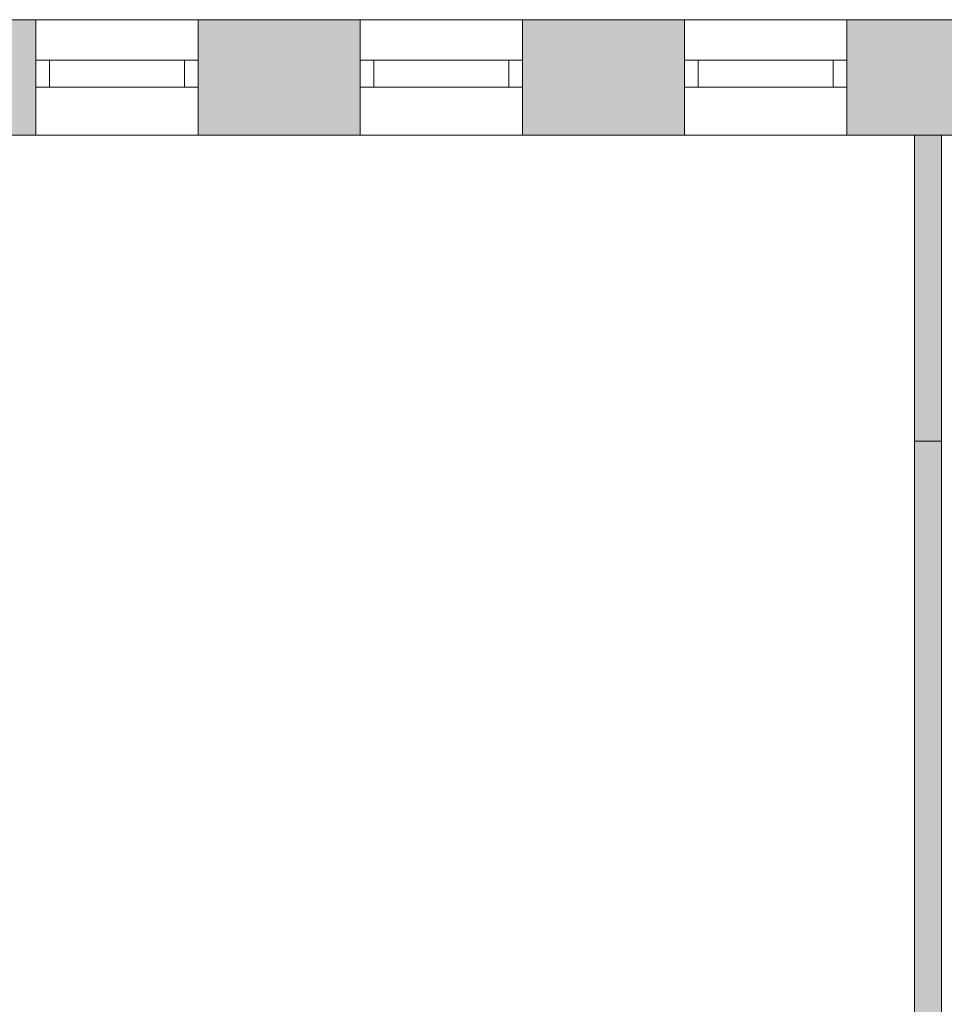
# Model space of a CAD drawing. Header units: inches. Extents: x 15 to 546804, y -66 to 267312.
# Tile 155 of 256: x 472019 to 475439, y 56903 to 60548. Entities that reach past the tile are written whole.
import ezdxf

# ---------------------------------------------------------------- set-up
doc = ezdxf.new("R2010")
doc.units = ezdxf.units.IN
doc.header["$MEASUREMENT"] = 0

msp = doc.modelspace()

# ---------------------------------------------------------------- hatches: boundary and pattern name
at = {"lineweight": 20}
h = msp.add_hatch(color=7, dxfattribs=at)
h.dxf.hatch_style = 1
h.paths.add_polyline_path([(471478.6, 60120.3), (472078.6, 60120.3), (472078.6, 60547.8), (471478.6, 60547.8)])
h = msp.add_hatch(color=7, dxfattribs=at)
h.dxf.hatch_style = 1
h.paths.add_polyline_path([(472678.6, 60120.3), (473278.6, 60120.3), (473278.6, 60547.8), (472678.6, 60547.8)])
h = msp.add_hatch(color=7, dxfattribs=at)
h.dxf.hatch_style = 1
h.paths.add_polyline_path([(473878.6, 60120.3), (474478.6, 60120.3), (474478.6, 60547.8), (473878.6, 60547.8)])
h = msp.add_hatch(color=7, dxfattribs=at)
h.dxf.hatch_style = 1
h.paths.add_polyline_path([(475078.6, 60120.3), (484338.6, 60120.3), (484338.6, 60547.8), (475078.6, 60547.8)])
h = msp.add_hatch(color=7, dxfattribs=at)
h.dxf.hatch_style = 1
h.paths.add_polyline_path([(475428.6, 60120.3), (475328, 60120.3), (475328, 53045.3), (475428.6, 53045.3)])

# ---------------------------------------------------------------- linework, layer by layer
at = {"color": 7, "lineweight": 20}
for p, q in [((456180.6, 60547.8, 7500), (484338.6, 60547.8, 7500)), ((475078.6, 60547.8, 3000), (456180.6, 60547.8, 3000)), ((472078.6, 60547.8, 6376.5), (472678.6, 60547.8, 6376.5)), ((472078.6, 60547.8, 4476.5), (472078.6, 60547.8, 6376.5)), ((472078.6, 60547.8, 4476.5), (472078.6, 60247.8, 4476.5)), ((472078.6, 60547.8, 6376.5), (472078.6, 60120.3, 6376.5)), ((472078.6, 60547.8, 4476.5), (472678.6, 60547.8, 4476.5)), ((472678.6, 60547.8, 6376.5), (472678.6, 60547.8, 4476.5)), ((472678.6, 60547.8, 4476.5), (472678.6, 60247.8, 4476.5)), ((472678.6, 60547.8, 6376.5), (472678.6, 60120.3, 6376.5)), ((473278.6, 60547.8, 4476.5), (473278.6, 60547.8, 6376.5)), ((473278.6, 60547.8, 6376.5), (473878.6, 60547.8, 6376.5)), ((473278.6, 60547.8, 4476.5), (473278.6, 60247.8, 4476.5)), ((473278.6, 60547.8, 6376.5), (473278.6, 60120.3, 6376.5)), ((473278.6, 60547.8, 4476.5), (473878.6, 60547.8, 4476.5)), ((473878.6, 60547.8, 6376.5), (473878.6, 60547.8, 4476.5)), ((473878.6, 60547.8, 4476.5), (473878.6, 60247.8, 4476.5)), ((473878.6, 60547.8, 6376.5), (473878.6, 60120.3, 6376.5)), ((474478.6, 60547.8, 4476.5), (474478.6, 60547.8, 6376.5)), ((474478.6, 60547.8, 6376.5), (475078.6, 60547.8, 6376.5)), ((474478.6, 60547.8, 4476.5), (474478.6, 60247.8, 4476.5)), ((474478.6, 60547.8, 6376.5), (474478.6, 60120.3, 6376.5)), ((474478.6, 60547.8, 4476.5), (475078.6, 60547.8, 4476.5)), ((475078.6, 60547.8), (475078.6, 60547.8, 3000)), ((484338.6, 60547.8), (475078.6, 60547.8)), ((475078.6, 60547.8, 3000), (475078.6, 60120.3, 3000)), ((475078.6, 60547.8), (475078.6, 60120.3)), ((475078.6, 60547.8, 6376.5), (475078.6, 60547.8, 4476.5)), ((475078.6, 60547.8, 4476.5), (475078.6, 60120.3, 4476.5)), ((475078.6, 60547.8, 6376.5), (475078.6, 60120.3, 6376.5)), ((472078.6, 60397.8, 6376.5), (472078.6, 60397.8, 4476.5)), ((472078.6, 60397.8, 4476.5), (472678.6, 60397.8, 4476.5)), ((472678.6, 60397.8, 6376.5), (472078.6, 60397.8, 6376.5)), ((472078.6, 60297.8, 4476.5), (472078.6, 60397.8, 4476.5)), ((472078.6, 60297.8, 6376.5), (472078.6, 60397.8, 6376.5)), ((472128.6, 60397.8, 4526.5), (472128.6, 60397.8, 6326.5)), ((472128.6, 60397.8, 6326.5), (472628.6, 60397.8, 6326.5)), ((472628.6, 60397.8, 4526.5), (472128.6, 60397.8, 4526.5)), ((472128.6, 60297.8, 6326.5), (472128.6, 60397.8, 6326.5)), ((472128.6, 60297.8, 4526.5), (472128.6, 60397.8, 4526.5)), ((472628.6, 60397.8, 6326.5), (472628.6, 60397.8, 4526.5)), ((472628.6, 60297.8, 6326.5), (472628.6, 60397.8, 6326.5)), ((472628.6, 60297.8, 4526.5), (472628.6, 60397.8, 4526.5)), ((472678.6, 60397.8, 4476.5), (472678.6, 60397.8, 6376.5)), ((472678.6, 60297.8, 4476.5), (472678.6, 60397.8, 4476.5)), ((472678.6, 60297.8, 6376.5), (472678.6, 60397.8, 6376.5)), ((473278.6, 60397.8, 6376.5), (473278.6, 60397.8, 4476.5)), ((473278.6, 60397.8, 4476.5), (473878.6, 60397.8, 4476.5)), ((473878.6, 60397.8, 6376.5), (473278.6, 60397.8, 6376.5)), ((473278.6, 60297.8, 4476.5), (473278.6, 60397.8, 4476.5)), ((473278.6, 60297.8, 6376.5), (473278.6, 60397.8, 6376.5)), ((473328.6, 60397.8, 4526.5), (473328.6, 60397.8, 6326.5)), ((473328.6, 60397.8, 6326.5), (473828.6, 60397.8, 6326.5)), ((473828.6, 60397.8, 4526.5), (473328.6, 60397.8, 4526.5)), ((473328.6, 60297.8, 6326.5), (473328.6, 60397.8, 6326.5)), ((473328.6, 60297.8, 4526.5), (473328.6, 60397.8, 4526.5)), ((473828.6, 60397.8, 6326.5), (473828.6, 60397.8, 4526.5)), ((473828.6, 60297.8, 6326.5), (473828.6, 60397.8, 6326.5)), ((473828.6, 60297.8, 4526.5), (473828.6, 60397.8, 4526.5)), ((473878.6, 60397.8, 4476.5), (473878.6, 60397.8, 6376.5)), ((473878.6, 60297.8, 4476.5), (473878.6, 60397.8, 4476.5)), ((473878.6, 60297.8, 6376.5), (473878.6, 60397.8, 6376.5)), ((474478.6, 60397.8, 6376.5), (474478.6, 60397.8, 4476.5)), ((474478.6, 60397.8, 4476.5), (475078.6, 60397.8, 4476.5)), ((475078.6, 60397.8, 6376.5), (474478.6, 60397.8, 6376.5)), ((474478.6, 60297.8, 4476.5), (474478.6, 60397.8, 4476.5)), ((474478.6, 60297.8, 6376.5), (474478.6, 60397.8, 6376.5)), ((474528.6, 60397.8, 4526.5), (474528.6, 60397.8, 6326.5)), ((474528.6, 60397.8, 6326.5), (475028.6, 60397.8, 6326.5)), ((475028.6, 60397.8, 4526.5), (474528.6, 60397.8, 4526.5)), ((474528.6, 60297.8, 6326.5), (474528.6, 60397.8, 6326.5)), ((474528.6, 60297.8, 4526.5), (474528.6, 60397.8, 4526.5)), ((475028.6, 60397.8, 6326.5), (475028.6, 60397.8, 4526.5)), ((475028.6, 60297.8, 6326.5), (475028.6, 60397.8, 6326.5)), ((475028.6, 60297.8, 4526.5), (475028.6, 60397.8, 4526.5)), ((475078.6, 60397.8, 4476.5), (475078.6, 60397.8, 6376.5)), ((475078.6, 60297.8, 4476.5), (475078.6, 60397.8, 4476.5)), ((475078.6, 60297.8, 6376.5), (475078.6, 60397.8, 6376.5)), ((472078.6, 60297.8, 6376.5), (472078.6, 60297.8, 4476.5)), ((472078.6, 60297.8, 4476.5), (472678.6, 60297.8, 4476.5)), ((472678.6, 60297.8, 6376.5), (472078.6, 60297.8, 6376.5)), ((472128.6, 60297.8, 6326.5), (472628.6, 60297.8, 6326.5)), ((472628.6, 60297.8, 4526.5), (472128.6, 60297.8, 4526.5)), ((472128.6, 60297.8, 4526.5), (472128.6, 60297.8, 6326.5)), ((472128.6, 60297.8, 4526.5), (472128.6, 60297.8, 6326.5)), ((472628.6, 60297.8, 4526.5), (472128.6, 60297.8, 4526.5)), ((472128.6, 60297.8, 6326.5), (472628.6, 60297.8, 6326.5)), ((472628.6, 60297.8, 6326.5), (472628.6, 60297.8, 4526.5)), ((472628.6, 60297.8, 6326.5), (472628.6, 60297.8, 4526.5)), ((472678.6, 60297.8, 4476.5), (472678.6, 60297.8, 6376.5)), ((473278.6, 60297.8, 6376.5), (473278.6, 60297.8, 4476.5)), ((473278.6, 60297.8, 4476.5), (473878.6, 60297.8, 4476.5)), ((473878.6, 60297.8, 6376.5), (473278.6, 60297.8, 6376.5)), ((473328.6, 60297.8, 6326.5), (473828.6, 60297.8, 6326.5)), ((473828.6, 60297.8, 4526.5), (473328.6, 60297.8, 4526.5)), ((473328.6, 60297.8, 4526.5), (473328.6, 60297.8, 6326.5)), ((473328.6, 60297.8, 4526.5), (473328.6, 60297.8, 6326.5)), ((473828.6, 60297.8, 4526.5), (473328.6, 60297.8, 4526.5)), ((473328.6, 60297.8, 6326.5), (473828.6, 60297.8, 6326.5)), ((473828.6, 60297.8, 6326.5), (473828.6, 60297.8, 4526.5)), ((473828.6, 60297.8, 6326.5), (473828.6, 60297.8, 4526.5)), ((473878.6, 60297.8, 4476.5), (473878.6, 60297.8, 6376.5)), ((474478.6, 60297.8, 6376.5), (474478.6, 60297.8, 4476.5)), ((474478.6, 60297.8, 4476.5), (475078.6, 60297.8, 4476.5)), ((475078.6, 60297.8, 6376.5), (474478.6, 60297.8, 6376.5)), ((474528.6, 60297.8, 6326.5), (475028.6, 60297.8, 6326.5)), ((475028.6, 60297.8, 4526.5), (474528.6, 60297.8, 4526.5)), ((474528.6, 60297.8, 4526.5), (474528.6, 60297.8, 6326.5)), ((474528.6, 60297.8, 4526.5), (474528.6, 60297.8, 6326.5)), ((475028.6, 60297.8, 4526.5), (474528.6, 60297.8, 4526.5)), ((474528.6, 60297.8, 6326.5), (475028.6, 60297.8, 6326.5)), ((475028.6, 60297.8, 6326.5), (475028.6, 60297.8, 4526.5)), ((475028.6, 60297.8, 6326.5), (475028.6, 60297.8, 4526.5)), ((475078.6, 60297.8, 4476.5), (475078.6, 60297.8, 6376.5)), ((472078.6, 60247.8, 4476.5), (472078.6, 60120.3, 4476.5)), ((472678.6, 60247.8, 4476.5), (472678.6, 60120.3, 4476.5)), ((473278.6, 60247.8, 4476.5), (473278.6, 60120.3, 4476.5)), ((473878.6, 60247.8, 4476.5), (473878.6, 60120.3, 4476.5)), ((474478.6, 60247.8, 4476.5), (474478.6, 60120.3, 4476.5)), ((475078.6, 60247.8), (475078.6, 60247.8, 3500)), ((456180.6, 60120.3, 7500), (484338.6, 60120.3, 7500)), ((475078.6, 60120.3, 3000), (456180.6, 60120.3, 3000)), ((473878.6, 60120.3, 4476.5), (473278.6, 60120.3, 4476.5)), ((473278.6, 60120.3, 4476.5), (473278.6, 60120.3, 6376.5)), ((473278.6, 60120.3, 6376.5), (473878.6, 60120.3, 6376.5)), ((473878.6, 60120.3, 6376.5), (473878.6, 60120.3, 4476.5)), ((475078.6, 60120.3, 4476.5), (474478.6, 60120.3, 4476.5)), ((474478.6, 60120.3, 4476.5), (474478.6, 60120.3, 6376.5)), ((474478.6, 60120.3, 6376.5), (475078.6, 60120.3, 6376.5)), ((475078.6, 60120.3), (475078.6, 60120.3, 3000)), ((484338.6, 60120.3), (475078.6, 60120.3)), ((475078.6, 60120.3, 6376.5), (475078.6, 60120.3, 4476.5)), ((475328.6, 60120.3, 300), (475328.6, 53137.8, 300)), ((475328.6, 60120.3, 3500), (475328.6, 53137.8, 3500)), ((475428.6, 53137.8, 300), (475428.6, 60120.3, 300)), ((475428.6, 53137.8, 3500), (475428.6, 60120.3, 3500))]:
    msp.add_line(p, q, dxfattribs=at)
at = {"color": 7, "lineweight": 20, "extrusion": (1, 0, 6.12303e-17)}
msp.add_line((475078.6, 60247.8, 3000), (475078.6, 60247.8, 3500), dxfattribs=at)
at = {"color": 7, "lineweight": 20}
for points, invisible_edges in [([(456180.6, 60547.8, 3000), (457678.6, 60547.8, 4476.5), (475078.6, 60547.8, 3000)], 3), ([(472078.6, 60547.8, 6376.5), (456180.6, 60547.8, 7500), (472678.6, 60547.8, 6376.5)], 3), ([(473278.6, 60547.8, 6376.5), (456180.6, 60547.8, 7500), (473878.6, 60547.8, 6376.5)], 3), ([(474478.6, 60547.8, 6376.5), (456180.6, 60547.8, 7500), (475078.6, 60547.8, 6376.5)], 3), ([(484338.6, 60547.8, 7500), (475078.6, 60547.8, 6376.5), (456180.6, 60547.8, 7500)], 3), ([(484338.6, 60120.3, 7500), (456180.6, 60547.8, 7500), (456180.6, 60120.3, 7500)], 1), ([(456180.6, 60547.8, 7500), (484338.6, 60120.3, 7500), (484338.6, 60547.8, 7500)], 1), ([(475078.6, 60547.8, 3000), (456180.6, 60120.3, 3000), (456180.6, 60547.8, 3000)], 1), ([(456180.6, 60120.3, 3000), (475078.6, 60547.8, 3000), (475078.6, 60120.3, 3000)], 1), ([(475078.6, 60547.8, 4476.5), (457678.6, 60547.8, 4476.5), (458278.6, 60547.8, 4476.5)], 13), ([(475078.6, 60547.8, 4476.5), (458878.6, 60547.8, 4476.5), (459478.6, 60547.8, 4476.5)], 13), ([(475078.6, 60547.8, 4476.5), (460078.6, 60547.8, 4476.5), (460678.6, 60547.8, 4476.5)], 13), ([(475078.6, 60547.8, 4476.5), (461278.6, 60547.8, 4476.5), (461878.6, 60547.8, 4476.5)], 13), ([(475078.6, 60547.8, 4476.5), (462478.6, 60547.8, 4476.5), (463078.6, 60547.8, 4476.5)], 13), ([(475078.6, 60547.8, 4476.5), (463678.6, 60547.8, 4476.5), (464278.6, 60547.8, 4476.5)], 13), ([(475078.6, 60547.8, 4476.5), (464878.6, 60547.8, 4476.5), (465478.6, 60547.8, 4476.5)], 13), ([(475078.6, 60547.8, 4476.5), (466078.6, 60547.8, 4476.5), (466678.6, 60547.8, 4476.5)], 13), ([(475078.6, 60547.8, 4476.5), (467278.6, 60547.8, 4476.5), (467878.6, 60547.8, 4476.5)], 13), ([(475078.6, 60547.8, 4476.5), (468478.6, 60547.8, 4476.5), (469078.6, 60547.8, 4476.5)], 13), ([(475078.6, 60547.8, 4476.5), (469678.6, 60547.8, 4476.5), (470278.6, 60547.8, 4476.5)], 13), ([(475078.6, 60547.8, 4476.5), (470878.6, 60547.8, 4476.5), (471478.6, 60547.8, 4476.5)], 13), ([(471478.6, 60547.8, 6376.5), (472078.6, 60547.8, 4476.5), (471478.6, 60547.8, 4476.5)], 3), ([(472078.6, 60547.8, 4476.5), (471478.6, 60547.8, 6376.5), (472078.6, 60547.8, 6376.5)], 3), ([(475078.6, 60547.8, 4476.5), (472078.6, 60547.8, 4476.5), (472678.6, 60547.8, 4476.5)], 13), ([(472678.6, 60547.8, 6376.5), (472078.6, 60120.3, 6376.5), (472078.6, 60547.8, 6376.5)], 1), ([(472078.6, 60120.3, 6376.5), (472678.6, 60547.8, 6376.5), (472678.6, 60120.3, 6376.5)], 1), ([(472078.6, 60120.3, 6376.5), (472078.6, 60247.8, 4476.5), (472078.6, 60547.8, 6376.5)], 3), ([(472078.6, 60547.8, 6376.5), (472078.6, 60247.8, 4476.5), (472078.6, 60547.8, 4476.5)], 1), ([(472078.6, 60247.8, 4476.5), (472678.6, 60120.3, 4476.5), (472078.6, 60547.8, 4476.5)], 3), ([(472078.6, 60547.8, 4476.5), (472678.6, 60120.3, 4476.5), (472678.6, 60547.8, 4476.5)], 3), ([(472678.6, 60547.8, 6376.5), (473278.6, 60547.8, 4476.5), (472678.6, 60547.8, 4476.5)], 3), ([(473278.6, 60547.8, 4476.5), (472678.6, 60547.8, 6376.5), (473278.6, 60547.8, 6376.5)], 3), ([(472678.6, 60547.8, 4476.5), (472678.6, 60120.3, 4476.5), (472678.6, 60247.8, 4476.5)], 1), ([(472678.6, 60547.8, 6376.5), (472678.6, 60120.3, 4476.5), (472678.6, 60120.3, 6376.5)], 1), ([(472678.6, 60120.3, 4476.5), (472678.6, 60547.8, 6376.5), (472678.6, 60247.8, 4476.5)], 3), ([(472678.6, 60247.8, 4476.5), (472678.6, 60547.8, 6376.5), (472678.6, 60547.8, 4476.5)], 1), ([(475078.6, 60547.8, 4476.5), (473278.6, 60547.8, 4476.5), (473878.6, 60547.8, 4476.5)], 13), ([(473878.6, 60547.8, 6376.5), (473278.6, 60120.3, 6376.5), (473278.6, 60547.8, 6376.5)], 1), ([(473278.6, 60120.3, 6376.5), (473878.6, 60547.8, 6376.5), (473878.6, 60120.3, 6376.5)], 1), ([(473278.6, 60120.3, 6376.5), (473278.6, 60247.8, 4476.5), (473278.6, 60547.8, 6376.5)], 3), ([(473278.6, 60547.8, 6376.5), (473278.6, 60247.8, 4476.5), (473278.6, 60547.8, 4476.5)], 1), ([(473278.6, 60247.8, 4476.5), (473878.6, 60120.3, 4476.5), (473278.6, 60547.8, 4476.5)], 3), ([(473278.6, 60547.8, 4476.5), (473878.6, 60120.3, 4476.5), (473878.6, 60547.8, 4476.5)], 3), ([(475078.6, 60547.8, 4476.5), (473878.6, 60547.8, 4476.5), (474478.6, 60547.8, 4476.5)], 3), ([(473878.6, 60547.8, 6376.5), (474478.6, 60547.8, 4476.5), (473878.6, 60547.8, 4476.5)], 3), ([(474478.6, 60547.8, 4476.5), (473878.6, 60547.8, 6376.5), (474478.6, 60547.8, 6376.5)], 3), ([(473878.6, 60547.8, 4476.5), (473878.6, 60120.3, 4476.5), (473878.6, 60247.8, 4476.5)], 1), ([(473878.6, 60547.8, 6376.5), (473878.6, 60120.3, 4476.5), (473878.6, 60120.3, 6376.5)], 1), ([(473878.6, 60120.3, 4476.5), (473878.6, 60547.8, 6376.5), (473878.6, 60247.8, 4476.5)], 3), ([(473878.6, 60247.8, 4476.5), (473878.6, 60547.8, 6376.5), (473878.6, 60547.8, 4476.5)], 1), ([(475078.6, 60547.8, 6376.5), (474478.6, 60120.3, 6376.5), (474478.6, 60547.8, 6376.5)], 1), ([(474478.6, 60120.3, 6376.5), (475078.6, 60547.8, 6376.5), (475078.6, 60120.3, 6376.5)], 1), ([(474478.6, 60120.3, 6376.5), (474478.6, 60247.8, 4476.5), (474478.6, 60547.8, 6376.5)], 3), ([(474478.6, 60547.8, 6376.5), (474478.6, 60247.8, 4476.5), (474478.6, 60547.8, 4476.5)], 1), ([(474478.6, 60247.8, 4476.5), (475078.6, 60120.3, 4476.5), (474478.6, 60547.8, 4476.5)], 3), ([(474478.6, 60547.8, 4476.5), (475078.6, 60120.3, 4476.5), (475078.6, 60547.8, 4476.5)], 1), ([(475078.6, 60547.8), (477178.6, 60547.8, 1000), (484338.6, 60547.8)], 3), ([(477178.6, 60547.8, 1000), (475078.6, 60547.8), (475078.6, 60547.8, 3000)], 13), ([(477178.6, 60547.8, 1000), (475078.6, 60547.8, 3000), (477178.6, 60547.8, 2900)], 3), ([(477178.6, 60547.8, 2900), (475078.6, 60547.8, 3000), (477778.6, 60547.8, 2900)], 3), ([(478378.6, 60547.8, 2900), (475078.6, 60547.8, 3000), (478978.6, 60547.8, 2900)], 3), ([(480778.6, 60547.8, 2900), (475078.6, 60547.8, 3000), (481378.6, 60547.8, 2900)], 3), ([(484338.6, 60547.8, 7500), (475078.6, 60547.8, 4476.5), (475078.6, 60547.8, 6376.5)], 13), ([(475078.6, 60547.8, 6376.5), (475078.6, 60120.3, 4476.5), (475078.6, 60120.3, 6376.5)], 1), ([(475078.6, 60120.3, 4476.5), (475078.6, 60547.8, 6376.5), (475078.6, 60547.8, 4476.5)], 1), ([(475078.6, 60547.8, 3000), (475078.6, 60120.3), (475078.6, 60120.3, 3000)], 1), ([(475078.6, 60120.3), (475078.6, 60547.8, 3000), (475078.6, 60547.8)], 1), ([(484338.6, 60547.8), (475078.6, 60120.3), (475078.6, 60547.8)], 1), ([(475078.6, 60120.3), (484338.6, 60547.8), (484338.6, 60120.3)], 1), ([(472078.6, 60397.8, 4476.5), (472128.6, 60397.8, 4526.5), (472678.6, 60397.8, 4476.5)], 3), ([(472128.6, 60397.8, 4526.5), (472078.6, 60397.8, 4476.5), (472078.6, 60397.8, 6376.5)], 13), ([(472128.6, 60397.8, 4526.5), (472078.6, 60397.8, 6376.5), (472128.6, 60397.8, 6326.5)], 3), ([(472128.6, 60397.8, 6326.5), (472078.6, 60397.8, 6376.5), (472628.6, 60397.8, 6326.5)], 3), ([(472678.6, 60397.8, 6376.5), (472628.6, 60397.8, 6326.5), (472078.6, 60397.8, 6376.5)], 3), ([(472078.6, 60397.8, 6376.5), (472078.6, 60297.8, 4476.5), (472078.6, 60297.8, 6376.5)], 1), ([(472078.6, 60297.8, 4476.5), (472078.6, 60397.8, 6376.5), (472078.6, 60397.8, 4476.5)], 1), ([(472678.6, 60397.8, 4476.5), (472078.6, 60297.8, 4476.5), (472078.6, 60397.8, 4476.5)], 1), ([(472078.6, 60297.8, 4476.5), (472678.6, 60397.8, 4476.5), (472678.6, 60297.8, 4476.5)], 1), ([(472678.6, 60297.8, 6376.5), (472078.6, 60397.8, 6376.5), (472078.6, 60297.8, 6376.5)], 1), ([(472078.6, 60397.8, 6376.5), (472678.6, 60297.8, 6376.5), (472678.6, 60397.8, 6376.5)], 1), ([(472628.6, 60397.8, 4526.5), (472678.6, 60397.8, 4476.5), (472128.6, 60397.8, 4526.5)], 3), ([(472128.6, 60397.8, 4526.5), (472128.6, 60297.8, 6326.5), (472128.6, 60297.8, 4526.5)], 1), ([(472128.6, 60297.8, 6326.5), (472128.6, 60397.8, 4526.5), (472128.6, 60397.8, 6326.5)], 1), ([(472628.6, 60397.8, 6326.5), (472128.6, 60297.8, 6326.5), (472128.6, 60397.8, 6326.5)], 1), ([(472128.6, 60297.8, 6326.5), (472628.6, 60397.8, 6326.5), (472628.6, 60297.8, 6326.5)], 1), ([(472628.6, 60297.8, 4526.5), (472128.6, 60397.8, 4526.5), (472128.6, 60297.8, 4526.5)], 1), ([(472128.6, 60397.8, 4526.5), (472628.6, 60297.8, 4526.5), (472628.6, 60397.8, 4526.5)], 1), ([(472678.6, 60397.8, 4476.5), (472628.6, 60397.8, 4526.5), (472678.6, 60397.8, 6376.5)], 3), ([(472678.6, 60397.8, 6376.5), (472628.6, 60397.8, 4526.5), (472628.6, 60397.8, 6326.5)], 13), ([(472628.6, 60397.8, 6326.5), (472628.6, 60297.8, 4526.5), (472628.6, 60297.8, 6326.5)], 1), ([(472628.6, 60297.8, 4526.5), (472628.6, 60397.8, 6326.5), (472628.6, 60397.8, 4526.5)], 1), ([(472678.6, 60397.8, 4476.5), (472678.6, 60297.8, 6376.5), (472678.6, 60297.8, 4476.5)], 1), ([(472678.6, 60297.8, 6376.5), (472678.6, 60397.8, 4476.5), (472678.6, 60397.8, 6376.5)], 1), ([(473278.6, 60397.8, 4476.5), (473328.6, 60397.8, 4526.5), (473878.6, 60397.8, 4476.5)], 3), ([(473328.6, 60397.8, 4526.5), (473278.6, 60397.8, 4476.5), (473278.6, 60397.8, 6376.5)], 13), ([(473328.6, 60397.8, 4526.5), (473278.6, 60397.8, 6376.5), (473328.6, 60397.8, 6326.5)], 3), ([(473328.6, 60397.8, 6326.5), (473278.6, 60397.8, 6376.5), (473828.6, 60397.8, 6326.5)], 3), ([(473878.6, 60397.8, 6376.5), (473828.6, 60397.8, 6326.5), (473278.6, 60397.8, 6376.5)], 3), ([(473278.6, 60397.8, 6376.5), (473278.6, 60297.8, 4476.5), (473278.6, 60297.8, 6376.5)], 1), ([(473278.6, 60297.8, 4476.5), (473278.6, 60397.8, 6376.5), (473278.6, 60397.8, 4476.5)], 1), ([(473878.6, 60397.8, 4476.5), (473278.6, 60297.8, 4476.5), (473278.6, 60397.8, 4476.5)], 1), ([(473278.6, 60297.8, 4476.5), (473878.6, 60397.8, 4476.5), (473878.6, 60297.8, 4476.5)], 1), ([(473878.6, 60297.8, 6376.5), (473278.6, 60397.8, 6376.5), (473278.6, 60297.8, 6376.5)], 1), ([(473278.6, 60397.8, 6376.5), (473878.6, 60297.8, 6376.5), (473878.6, 60397.8, 6376.5)], 1), ([(473828.6, 60397.8, 4526.5), (473878.6, 60397.8, 4476.5), (473328.6, 60397.8, 4526.5)], 3), ([(473328.6, 60397.8, 4526.5), (473328.6, 60297.8, 6326.5), (473328.6, 60297.8, 4526.5)], 1), ([(473328.6, 60297.8, 6326.5), (473328.6, 60397.8, 4526.5), (473328.6, 60397.8, 6326.5)], 1), ([(473828.6, 60397.8, 6326.5), (473328.6, 60297.8, 6326.5), (473328.6, 60397.8, 6326.5)], 1), ([(473328.6, 60297.8, 6326.5), (473828.6, 60397.8, 6326.5), (473828.6, 60297.8, 6326.5)], 1), ([(473828.6, 60297.8, 4526.5), (473328.6, 60397.8, 4526.5), (473328.6, 60297.8, 4526.5)], 1), ([(473328.6, 60397.8, 4526.5), (473828.6, 60297.8, 4526.5), (473828.6, 60397.8, 4526.5)], 1), ([(473878.6, 60397.8, 4476.5), (473828.6, 60397.8, 4526.5), (473878.6, 60397.8, 6376.5)], 3), ([(473878.6, 60397.8, 6376.5), (473828.6, 60397.8, 4526.5), (473828.6, 60397.8, 6326.5)], 13), ([(473828.6, 60397.8, 6326.5), (473828.6, 60297.8, 4526.5), (473828.6, 60297.8, 6326.5)], 1), ([(473828.6, 60297.8, 4526.5), (473828.6, 60397.8, 6326.5), (473828.6, 60397.8, 4526.5)], 1), ([(473878.6, 60397.8, 4476.5), (473878.6, 60297.8, 6376.5), (473878.6, 60297.8, 4476.5)], 1), ([(473878.6, 60297.8, 6376.5), (473878.6, 60397.8, 4476.5), (473878.6, 60397.8, 6376.5)], 1), ([(475078.6, 60297.8, 6376.5), (474478.6, 60397.8, 6376.5), (474478.6, 60297.8, 6376.5)], 1), ([(474478.6, 60397.8, 6376.5), (475078.6, 60297.8, 6376.5), (475078.6, 60397.8, 6376.5)], 1), ([(475078.6, 60397.8, 4476.5), (474478.6, 60297.8, 4476.5), (474478.6, 60397.8, 4476.5)], 1), ([(474478.6, 60297.8, 4476.5), (475078.6, 60397.8, 4476.5), (475078.6, 60297.8, 4476.5)], 1), ([(474478.6, 60397.8, 6376.5), (474478.6, 60297.8, 4476.5), (474478.6, 60297.8, 6376.5)], 1), ([(474478.6, 60297.8, 4476.5), (474478.6, 60397.8, 6376.5), (474478.6, 60397.8, 4476.5)], 1), ([(474478.6, 60397.8, 4476.5), (474528.6, 60397.8, 4526.5), (475078.6, 60397.8, 4476.5)], 3), ([(474528.6, 60397.8, 4526.5), (474478.6, 60397.8, 4476.5), (474478.6, 60397.8, 6376.5)], 13), ([(474528.6, 60397.8, 4526.5), (474478.6, 60397.8, 6376.5), (474528.6, 60397.8, 6326.5)], 3), ([(474528.6, 60397.8, 6326.5), (474478.6, 60397.8, 6376.5), (475028.6, 60397.8, 6326.5)], 3), ([(475078.6, 60397.8, 6376.5), (475028.6, 60397.8, 6326.5), (474478.6, 60397.8, 6376.5)], 3), ([(475028.6, 60297.8, 4526.5), (474528.6, 60397.8, 4526.5), (474528.6, 60297.8, 4526.5)], 1), ([(474528.6, 60397.8, 4526.5), (475028.6, 60297.8, 4526.5), (475028.6, 60397.8, 4526.5)], 1), ([(475028.6, 60397.8, 6326.5), (474528.6, 60297.8, 6326.5), (474528.6, 60397.8, 6326.5)], 1), ([(474528.6, 60297.8, 6326.5), (475028.6, 60397.8, 6326.5), (475028.6, 60297.8, 6326.5)], 1), ([(474528.6, 60397.8, 4526.5), (474528.6, 60297.8, 6326.5), (474528.6, 60297.8, 4526.5)], 1), ([(474528.6, 60297.8, 6326.5), (474528.6, 60397.8, 4526.5), (474528.6, 60397.8, 6326.5)], 1), ([(475028.6, 60397.8, 4526.5), (475078.6, 60397.8, 4476.5), (474528.6, 60397.8, 4526.5)], 3), ([(475028.6, 60397.8, 6326.5), (475028.6, 60297.8, 4526.5), (475028.6, 60297.8, 6326.5)], 1), ([(475028.6, 60297.8, 4526.5), (475028.6, 60397.8, 6326.5), (475028.6, 60397.8, 4526.5)], 1), ([(475078.6, 60397.8, 4476.5), (475028.6, 60397.8, 4526.5), (475078.6, 60397.8, 6376.5)], 3), ([(475078.6, 60397.8, 6376.5), (475028.6, 60397.8, 4526.5), (475028.6, 60397.8, 6326.5)], 13), ([(475078.6, 60397.8, 4476.5), (475078.6, 60297.8, 6376.5), (475078.6, 60297.8, 4476.5)], 1), ([(475078.6, 60297.8, 6376.5), (475078.6, 60397.8, 4476.5), (475078.6, 60397.8, 6376.5)], 1), ([(472678.6, 60297.8, 4476.5), (472628.6, 60297.8, 4526.5), (472078.6, 60297.8, 4476.5)], 3), ([(472078.6, 60297.8, 4476.5), (472128.6, 60297.8, 4526.5), (472078.6, 60297.8, 6376.5)], 3), ([(472128.6, 60297.8, 4526.5), (472078.6, 60297.8, 4476.5), (472628.6, 60297.8, 4526.5)], 3), ([(472078.6, 60297.8, 6376.5), (472128.6, 60297.8, 4526.5), (472128.6, 60297.8, 6326.5)], 13), ([(472078.6, 60297.8, 6376.5), (472128.6, 60297.8, 6326.5), (472678.6, 60297.8, 6376.5)], 3), ([(472628.6, 60297.8, 6326.5), (472678.6, 60297.8, 6376.5), (472128.6, 60297.8, 6326.5)], 3), ([(472628.6, 60297.8, 6326.5), (472128.6, 60297.8, 4526.5), (472628.6, 60297.8, 4526.5)], 1), ([(472128.6, 60297.8, 4526.5), (472628.6, 60297.8, 6326.5), (472128.6, 60297.8, 6326.5)], 1), ([(472628.6, 60297.8, 4526.5), (472678.6, 60297.8, 4476.5), (472678.6, 60297.8, 6376.5)], 13), ([(472628.6, 60297.8, 4526.5), (472678.6, 60297.8, 6376.5), (472628.6, 60297.8, 6326.5)], 3), ([(473878.6, 60297.8, 4476.5), (473828.6, 60297.8, 4526.5), (473278.6, 60297.8, 4476.5)], 3), ([(473278.6, 60297.8, 4476.5), (473328.6, 60297.8, 4526.5), (473278.6, 60297.8, 6376.5)], 3), ([(473328.6, 60297.8, 4526.5), (473278.6, 60297.8, 4476.5), (473828.6, 60297.8, 4526.5)], 3), ([(473278.6, 60297.8, 6376.5), (473328.6, 60297.8, 4526.5), (473328.6, 60297.8, 6326.5)], 13), ([(473278.6, 60297.8, 6376.5), (473328.6, 60297.8, 6326.5), (473878.6, 60297.8, 6376.5)], 3), ([(473828.6, 60297.8, 6326.5), (473878.6, 60297.8, 6376.5), (473328.6, 60297.8, 6326.5)], 3), ([(473828.6, 60297.8, 6326.5), (473328.6, 60297.8, 4526.5), (473828.6, 60297.8, 4526.5)], 1), ([(473328.6, 60297.8, 4526.5), (473828.6, 60297.8, 6326.5), (473328.6, 60297.8, 6326.5)], 1), ([(473828.6, 60297.8, 4526.5), (473878.6, 60297.8, 4476.5), (473878.6, 60297.8, 6376.5)], 13), ([(473828.6, 60297.8, 4526.5), (473878.6, 60297.8, 6376.5), (473828.6, 60297.8, 6326.5)], 3), ([(475078.6, 60297.8, 4476.5), (475028.6, 60297.8, 4526.5), (474478.6, 60297.8, 4476.5)], 3), ([(474478.6, 60297.8, 4476.5), (474528.6, 60297.8, 4526.5), (474478.6, 60297.8, 6376.5)], 3), ([(474528.6, 60297.8, 4526.5), (474478.6, 60297.8, 4476.5), (475028.6, 60297.8, 4526.5)], 3), ([(474478.6, 60297.8, 6376.5), (474528.6, 60297.8, 4526.5), (474528.6, 60297.8, 6326.5)], 13), ([(474478.6, 60297.8, 6376.5), (474528.6, 60297.8, 6326.5), (475078.6, 60297.8, 6376.5)], 3), ([(475028.6, 60297.8, 6326.5), (474528.6, 60297.8, 4526.5), (475028.6, 60297.8, 4526.5)], 1), ([(474528.6, 60297.8, 4526.5), (475028.6, 60297.8, 6326.5), (474528.6, 60297.8, 6326.5)], 1), ([(475028.6, 60297.8, 6326.5), (475078.6, 60297.8, 6376.5), (474528.6, 60297.8, 6326.5)], 3), ([(475028.6, 60297.8, 4526.5), (475078.6, 60297.8, 4476.5), (475078.6, 60297.8, 6376.5)], 13), ([(475028.6, 60297.8, 4526.5), (475078.6, 60297.8, 6376.5), (475028.6, 60297.8, 6326.5)], 3), ([(471478.6, 60120.3, 4476.5), (472078.6, 60247.8, 4476.5), (472078.6, 60120.3, 4476.5)], 1), ([(472078.6, 60247.8, 4476.5), (472078.6, 60120.3, 6376.5), (472078.6, 60120.3, 4476.5)], 1), ([(472678.6, 60120.3, 4476.5), (472078.6, 60247.8, 4476.5), (472078.6, 60120.3, 4476.5)], 1), ([(472678.6, 60120.3, 4476.5), (473278.6, 60247.8, 4476.5), (473278.6, 60120.3, 4476.5)], 1), ([(473278.6, 60247.8, 4476.5), (473278.6, 60120.3, 6376.5), (473278.6, 60120.3, 4476.5)], 1), ([(473878.6, 60120.3, 4476.5), (473278.6, 60247.8, 4476.5), (473278.6, 60120.3, 4476.5)], 1), ([(473878.6, 60120.3, 4476.5), (474478.6, 60247.8, 4476.5), (474478.6, 60120.3, 4476.5)], 1), ([(474478.6, 60247.8, 4476.5), (474478.6, 60120.3, 6376.5), (474478.6, 60120.3, 4476.5)], 1), ([(475078.6, 60120.3, 4476.5), (474478.6, 60247.8, 4476.5), (474478.6, 60120.3, 4476.5)], 1), ([(475078.6, 60120.3, 3000), (475078.6, 60120.3, 4476.5), (456180.6, 60120.3, 3000)], 3), ([(456180.6, 60120.3, 7500), (457678.6, 60120.3, 6376.5), (484338.6, 60120.3, 7500)], 3), ([(458278.6, 60120.3, 6376.5), (484338.6, 60120.3, 7500), (457678.6, 60120.3, 6376.5)], 3), ([(457678.6, 60120.3, 4476.5), (475078.6, 60120.3, 4476.5), (474478.6, 60120.3, 4476.5)], 13), ([(457678.6, 60120.3, 4476.5), (473878.6, 60120.3, 4476.5), (473278.6, 60120.3, 4476.5)], 13), ([(460678.6, 60120.3, 6376.5), (484338.6, 60120.3, 7500), (460078.6, 60120.3, 6376.5)], 3), ([(461878.6, 60120.3, 6376.5), (484338.6, 60120.3, 7500), (461278.6, 60120.3, 6376.5)], 3), ([(463078.6, 60120.3, 6376.5), (484338.6, 60120.3, 7500), (462478.6, 60120.3, 6376.5)], 3), ([(464278.6, 60120.3, 6376.5), (484338.6, 60120.3, 7500), (463678.6, 60120.3, 6376.5)], 3), ([(465478.6, 60120.3, 6376.5), (484338.6, 60120.3, 7500), (464878.6, 60120.3, 6376.5)], 3), ([(469078.6, 60120.3, 6376.5), (484338.6, 60120.3, 7500), (468478.6, 60120.3, 6376.5)], 3), ([(470278.6, 60120.3, 6376.5), (484338.6, 60120.3, 7500), (469678.6, 60120.3, 6376.5)], 3), ([(473278.6, 60120.3, 6376.5), (472678.6, 60120.3, 4476.5), (473278.6, 60120.3, 4476.5)], 3), ([(473878.6, 60120.3, 6376.5), (484338.6, 60120.3, 7500), (473278.6, 60120.3, 6376.5)], 3), ([(474478.6, 60120.3, 6376.5), (473878.6, 60120.3, 4476.5), (474478.6, 60120.3, 4476.5)], 3), ([(473878.6, 60120.3, 4476.5), (474478.6, 60120.3, 6376.5), (473878.6, 60120.3, 6376.5)], 3), ([(475078.6, 60120.3, 6376.5), (484338.6, 60120.3, 7500), (474478.6, 60120.3, 6376.5)], 3), ([(484338.6, 60120.3), (482578.6, 60120.3, 1000), (475078.6, 60120.3)], 3), ([(475078.6, 60120.3, 4476.5), (484338.6, 60120.3, 7500), (475078.6, 60120.3, 6376.5)], 3), ([(475078.6, 60120.3), (477178.6, 60120.3, 1000), (475078.6, 60120.3, 3000)], 3), ([(475078.6, 60120.3, 3000), (477178.6, 60120.3, 1000), (477178.6, 60120.3, 2900)], 13), ([(475328.6, 58987.8, 3500), (475328.6, 53137.8, 300), (475328.6, 53137.8, 3500)], 1), ([(475328.6, 53137.8, 300), (475328.6, 58987.8, 3500), (475328.6, 58987.8, 300)], 1), ([(475428.6, 53137.8, 3500), (475328.6, 58987.8, 3500), (475328.6, 53137.8, 3500)], 1), ([(475328.6, 58987.8, 3500), (475428.6, 53137.8, 3500), (475428.6, 58987.8, 3500)], 1), ([(475428.6, 58987.8, 300), (475328.6, 53137.8, 300), (475328.6, 58987.8, 300)], 1), ([(475328.6, 53137.8, 300), (475428.6, 58987.8, 300), (475428.6, 53137.8, 300)], 1), ([(475428.6, 58987.8, 300), (475428.6, 53137.8, 3500), (475428.6, 53137.8, 300)], 1), ([(475428.6, 53137.8, 3500), (475428.6, 58987.8, 300), (475428.6, 58987.8, 3500)], 1)]:
    msp.add_3dface(points, dxfattribs=dict(at, invisible_edges=invisible_edges))

doc.saveas('drawing.dxf')
